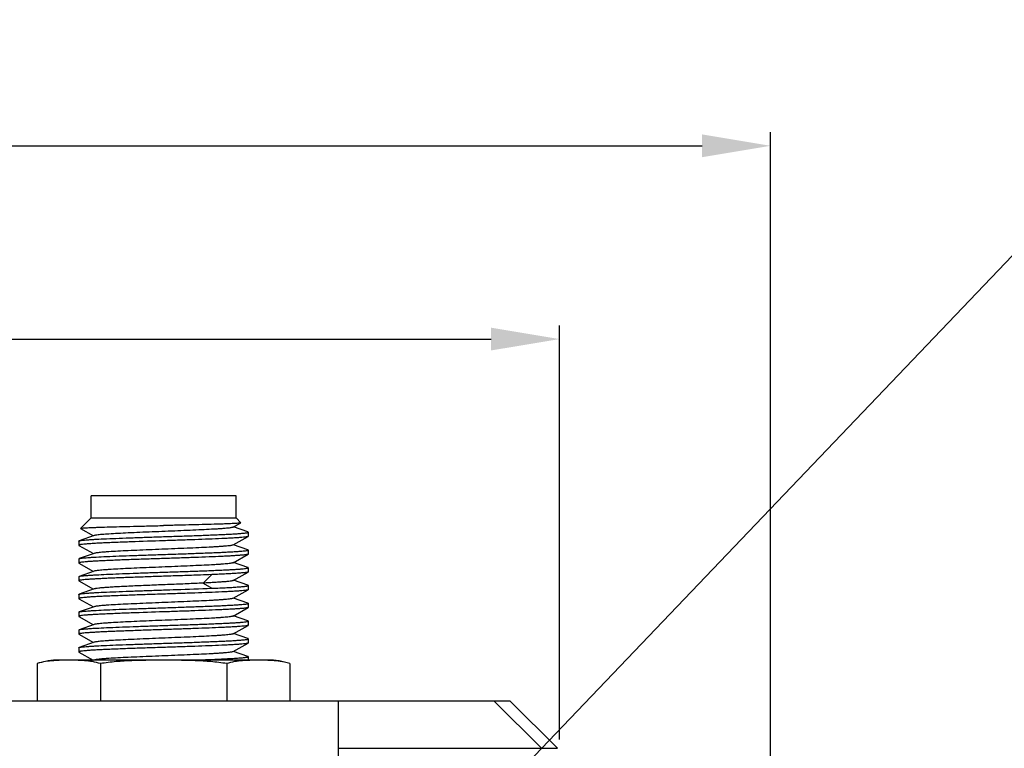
# Model space of a CAD drawing. Header units: millimetres. Extents: x 0 to 776, y 0 to 509.
# Tile 54 of 100: x 277 to 313, y 350 to 376. Entities that reach past the tile are written whole.
import ezdxf

# ---------------------------------------------------------------- set-up
doc = ezdxf.new("R2010")
doc.units = ezdxf.units.MM
doc.layers.add('DM', color=4, linetype='Continuous')
doc.layers.add('SLD-0', color=179, linetype='Continuous')
doc.styles.add('SLDTEXTSTYLE0', font='ROMANS', dxfattribs={"width": 0.84})
doc.styles.add('SLDTEXTSTYLE1', font='ROMANS', dxfattribs={"width": 0.97})
doc.dimstyles.new('SLDDIMSTYLE4', dxfattribs={"dimtxt": 3, "dimasz": 3.302, "dimexe": 0, "dimexo": 0.0625, "dimgap": 0.75, "dimtad": 1, "dimrnd": 1e-09, "dimzin": 12, "dimdsep": 46, "dimtxsty": 'SLDTEXTSTYLE0', "dimblk1": 'NONE', "dimblk2": 'NONE', "dimsah": 1, "dimcen": 0.09, "dimadec": 0, "dimazin": 3, "dimtol": 1, "dimtp": 0.3, "dimtm": 0.3, "dimtfac": 1, "dimtofl": 0, "dimtmove": 0, "dimatfit": 3, "dimldrblk": 'NONE', "dimfxl": 1, "dimfrac": 2, "dimtolj": 1, "dimtzin": 0, "dimarcsym": 0})
doc.dimstyles.new('SLDDIMSTYLE5', dxfattribs={"dimtxt": 3, "dimasz": 3.302, "dimexe": 0, "dimexo": 0.0625, "dimgap": 0.75, "dimtad": 1, "dimrnd": 1e-09, "dimzin": 12, "dimdsep": 46, "dimtxsty": 'SLDTEXTSTYLE0', "dimblk1": 'NONE', "dimblk2": 'NONE', "dimsah": 1, "dimcen": 0.09, "dimadec": 0, "dimazin": 3, "dimtfac": 1, "dimtofl": 0, "dimtmove": 0, "dimatfit": 3, "dimldrblk": 'NONE', "dimfxl": 1, "dimfrac": 2, "dimtolj": 1, "dimtzin": 12, "dimarcsym": 0})

# ---------------------------------------------------------------- blocks, each defined once
blk = doc.blocks.new('_D_10')
at = {"layer": 'DM', "color": 7}
for p, q in [((155.896, 287.491), (155.896, 372.387)), ((304.146, 287.491), (304.146, 372.387)), ((158.396, 371.887), (301.646, 371.887))]:
    blk.add_line(p, q, dxfattribs=at)
for points in [[(158.396, 372.304), (158.396, 371.47), (155.896, 371.887)], [(301.646, 371.47), (301.646, 372.304), (304.146, 371.887)]]:
    blk.add_solid(points, dxfattribs=at)
at = {"layer": 'DM', "color": 7, "insert": (217.312, 376.207), "char_height": 3, "attachment_point": 1, "style": 'SLDTEXTSTYLE1'}
blk.add_mtext('148.25±0.30', dxfattribs=at)
blk = doc.blocks.new('_None')
blk = doc.blocks.new('_D_23')
at = {"layer": 'DM', "color": 7}
for p, q in [((163.461, 350.178), (163.461, 365.319)), ((296.426, 350.178), (296.426, 365.319)), ((165.961, 364.819), (293.926, 364.819))]:
    blk.add_line(p, q, dxfattribs=at)
for points in [[(165.961, 365.236), (165.961, 364.403), (163.461, 364.819)], [(293.926, 364.403), (293.926, 365.236), (296.426, 364.819)]]:
    blk.add_solid(points, dxfattribs=at)
at = {"layer": 'DM', "color": 7, "insert": (223.157, 369.14), "char_height": 3, "attachment_point": 1, "style": 'SLDTEXTSTYLE1'}
blk.add_mtext('132.97', dxfattribs=at)

msp = doc.modelspace()

# ---------------------------------------------------------------- linework, layer by layer
at = {"layer": 'DM', "color": 7}
msp.add_line((294.189, 348.2), (313.958, 368.887), dxfattribs=at)
at = {"layer": 'SLD-0', "color": 7, "linetype": 'Continuous'}
for p, q in [((279.294, 358.281), (279.294, 359.081)), ((284.594, 359.081), (279.294, 359.081)), ((284.594, 358.281), (284.594, 359.081)), ((279.225, 358.213), (278.908, 357.895)), ((279.294, 358.281), (279.225, 358.213)), ((279.294, 358.328), (279.294, 358.328)), ((279.294, 358.281), (284.594, 358.281)), ((284.487, 357.939), (284.77, 358.099)), ((284.594, 358.281), (284.772, 358.103)), ((278.909, 357.891), (279.383, 357.624)), ((285.029, 357.766), (284.504, 357.949)), ((285.044, 357.756), (285.044, 357.607)), ((278.844, 357.431), (278.844, 357.281)), ((279.411, 357.633), (278.858, 357.441)), ((284.487, 357.289), (285.038, 357.6)), ((278.844, 357.281), (278.849, 357.275)), ((278.849, 357.275), (279.383, 356.974)), ((279.411, 356.983), (278.858, 356.791)), ((285.029, 357.116), (284.504, 357.299)), ((285.044, 357.106), (285.044, 356.957)), ((278.844, 356.781), (278.844, 356.632)), ((278.844, 356.631), (278.849, 356.625)), ((278.849, 356.625), (279.383, 356.324)), ((284.487, 356.639), (285.038, 356.95)), ((285.029, 356.466), (284.504, 356.649)), ((279.411, 356.333), (278.858, 356.141)), ((284.487, 355.989), (285.038, 356.3)), ((285.044, 356.456), (285.044, 356.306)), ((278.844, 356.131), (278.844, 355.981)), ((278.844, 355.982), (278.849, 355.975)), ((278.849, 355.975), (279.383, 355.674)), ((283.705, 356.207), (283.392, 355.896)), ((285.029, 355.816), (284.504, 355.999)), ((279.411, 355.683), (278.858, 355.491)), ((283.392, 355.896), (283.705, 355.706)), ((284.487, 355.339), (285.038, 355.65)), ((285.044, 355.806), (285.044, 355.657)), ((278.844, 355.481), (278.844, 355.331)), ((278.844, 355.332), (278.849, 355.325)), ((278.849, 355.325), (279.383, 355.024)), ((285.029, 355.166), (284.504, 355.349)), ((278.844, 354.831), (278.844, 354.682)), ((279.411, 355.033), (278.858, 354.841)), ((284.487, 354.689), (285.038, 355)), ((285.044, 355.156), (285.044, 355.007)), ((278.844, 354.682), (278.849, 354.675)), ((278.849, 354.675), (279.383, 354.374)), ((285.029, 354.516), (284.504, 354.699)), ((285.044, 354.506), (285.044, 354.356)), ((278.844, 354.181), (278.844, 354.032)), ((279.411, 354.383), (278.858, 354.191)), ((284.487, 354.039), (285.038, 354.35)), ((278.844, 354.032), (278.849, 354.025)), ((278.849, 354.025), (279.383, 353.724)), ((285.029, 353.866), (284.504, 354.049)), ((285.044, 353.856), (285.044, 353.707)), ((278.844, 353.531), (278.844, 353.381)), ((278.844, 353.382), (278.849, 353.375)), ((279.411, 353.733), (278.858, 353.541)), ((284.487, 353.389), (285.038, 353.7)), ((285.029, 353.216), (284.504, 353.399)), ((285.762, 353.081), (278.125, 353.081)), ((278.849, 353.375), (279.369, 353.081)), ((279.055, 353.058), (279.046, 353.059)), ((279.055, 353.058), (279.046, 353.059)), ((283.044, 353.081), (283.383, 353.094)), ((285.043, 353.069), (285.023, 353.069)), ((285.044, 353.206), (285.044, 353.081)), ((277.325, 352.951), (277.325, 351.581)), ((279.634, 352.951), (279.634, 351.581)), ((284.253, 352.951), (284.253, 351.581)), ((286.562, 352.951), (286.562, 351.581)), ((294.626, 351.581), (165.261, 351.581)), ((288.34, 159.581), (288.34, 351.581)), ((294.039, 351.581), (295.765, 349.855)), ((294.626, 351.581), (296.353, 349.855)), ((288.34, 349.855), (296.353, 349.855))]:
    msp.add_line(p, q, dxfattribs=at)
for centre, radius, start, end in [((278.125, 350.555), 2.527, 90, 108.4598), ((285.304, 345.672), 7.402, 91.6277, 92.0211), ((285.762, 350.555), 2.527, 71.5402, 90)]:
    msp.add_arc(centre, radius, start, end, dxfattribs=at)
for points, knots in [([(284.77, 358.099), (284.767, 358.097), (284.759, 358.095), (284.744, 358.092), (284.722, 358.089), (284.68, 358.084), (284.613, 358.079), (284.513, 358.073), (284.391, 358.067), (284.246, 358.061), (284.08, 358.055), (283.822, 358.046), (283.459, 358.036), (282.986, 358.023), (282.475, 358.011), (282.123, 358.003), (281.944, 357.999)], [0, 0, 0, 0, 0.003339, 0.008882, 0.016667, 0.026687, 0.053332, 0.088582, 0.132109, 0.183525, 0.242343, 0.308025, 0.457566, 0.626781, 0.809714, 1, 1, 1, 1]), ([(284.772, 358.103), (284.772, 358.103), (284.773, 358.1), (284.771, 358.099), (284.77, 358.099)], [0, 0, 0, 0, 0.414825, 1, 1, 1, 1]), ([(278.909, 357.891), (278.908, 357.892), (278.906, 357.893), (278.907, 357.895), (278.908, 357.895)], [0, 0, 0, 0, 0.584058, 1, 1, 1, 1]), ([(278.908, 357.895), (278.908, 357.896), (278.911, 357.898), (278.914, 357.899), (278.916, 357.899)], [0, 0, 0, 0, 0.380526, 1, 1, 1, 1]), ([(278.916, 357.899), (278.928, 357.902), (278.96, 357.907), (279.022, 357.913), (279.108, 357.918), (279.219, 357.925), (279.354, 357.931), (279.578, 357.939), (279.907, 357.95), (280.351, 357.962), (280.851, 357.974), (281.388, 357.987), (281.756, 357.995), (281.944, 357.999)], [0, 0, 0, 0, 0.011895, 0.032249, 0.060948, 0.097801, 0.14249, 0.194641, 0.319485, 0.468021, 0.635025, 0.814514, 1, 1, 1, 1]), ([(284.487, 357.939), (284.483, 357.937), (284.474, 357.933), (284.449, 357.926), (284.403, 357.918), (284.333, 357.909), (284.243, 357.9), (284.133, 357.89), (284.004, 357.881), (283.858, 357.871), (283.632, 357.858), (283.317, 357.842), (282.905, 357.824), (282.461, 357.805), (282, 357.786), (281.536, 357.767), (281.086, 357.748), (280.666, 357.73), (280.289, 357.711), (279.968, 357.693), (279.741, 357.677), (279.595, 357.663), (279.515, 357.654), (279.456, 357.645), (279.423, 357.638), (279.411, 357.633)], [0, 0, 0, 0, 0.002384, 0.005772, 0.015627, 0.029546, 0.047427, 0.069151, 0.094559, 0.123398, 0.155421, 0.228022, 0.309861, 0.398191, 0.490011, 0.582208, 0.671656, 0.755331, 0.830368, 0.894288, 0.944858, 0.964632, 0.980484, 0.99228, 1, 1, 1, 1]), ([(281.944, 357.594), (282.145, 357.601), (282.541, 357.614), (283.115, 357.634), (283.569, 357.651), (283.904, 357.665), (284.129, 357.675), (284.332, 357.685), (284.513, 357.695), (284.669, 357.705), (284.799, 357.715), (284.901, 357.724), (284.968, 357.733), (285.008, 357.74), (285.027, 357.745), (285.038, 357.749), (285.044, 357.754), (285.044, 357.756)], [0, 0, 0, 0, 0.194653, 0.381821, 0.554346, 0.633015, 0.705593, 0.77139, 0.829772, 0.880188, 0.922153, 0.955282, 0.979282, 0.987809, 0.994017, 0.997971, 1, 1, 1, 1]), ([(285.044, 357.756), (285.044, 357.758), (285.038, 357.763), (285.033, 357.765), (285.029, 357.766)], [0, 0, 0, 0, 0.340657, 1, 1, 1, 1]), ([(281.944, 357.444), (281.548, 357.431), (280.974, 357.412), (280.319, 357.387), (279.983, 357.373), (279.759, 357.363), (279.555, 357.353), (279.374, 357.343), (279.218, 357.333), (279.089, 357.323), (278.986, 357.313), (278.919, 357.305), (278.88, 357.298), (278.861, 357.292), (278.849, 357.288), (278.844, 357.284), (278.844, 357.281)], [0, 0, 0, 0, 0.38182, 0.554343, 0.63301, 0.705588, 0.771389, 0.829772, 0.880188, 0.922154, 0.955282, 0.979284, 0.987809, 0.994017, 0.997971, 1, 1, 1, 1]), ([(278.844, 357.431), (278.844, 357.433), (278.849, 357.438), (278.854, 357.44), (278.858, 357.441)], [0, 0, 0, 0, 0.341492, 1, 1, 1, 1]), ([(278.858, 357.441), (278.871, 357.446), (278.907, 357.453), (278.973, 357.462), (279.064, 357.471), (279.18, 357.48), (279.319, 357.49), (279.548, 357.503), (279.883, 357.519), (280.334, 357.538), (280.839, 357.556), (281.382, 357.575), (281.754, 357.588), (281.944, 357.594)], [0, 0, 0, 0, 0.013443, 0.035116, 0.064909, 0.102602, 0.147884, 0.200381, 0.325196, 0.472837, 0.638322, 0.816045, 1, 1, 1, 1]), ([(285.038, 357.6), (285.034, 357.598), (285.024, 357.595), (285.005, 357.59), (284.979, 357.585), (284.931, 357.578), (284.855, 357.57), (284.744, 357.56), (284.608, 357.551), (284.448, 357.541), (284.266, 357.531), (283.984, 357.518), (283.588, 357.501), (283.074, 357.482), (282.519, 357.463), (282.138, 357.451), (281.944, 357.444)], [0, 0, 0, 0, 0.004221, 0.010551, 0.019036, 0.029676, 0.057353, 0.093389, 0.137472, 0.189227, 0.24819, 0.313846, 0.462837, 0.630921, 0.812117, 1, 1, 1, 1]), ([(285.044, 357.606), (285.044, 357.606), (285.043, 357.603), (285.04, 357.601), (285.038, 357.6)], [0, 0, 0, 0, 0.18582, 1, 1, 1, 1]), ([(284.487, 357.289), (284.483, 357.287), (284.474, 357.283), (284.449, 357.276), (284.403, 357.268), (284.333, 357.259), (284.243, 357.25), (284.133, 357.24), (284.005, 357.231), (283.859, 357.221), (283.633, 357.208), (283.317, 357.192), (282.905, 357.174), (282.461, 357.155), (282, 357.136), (281.536, 357.117), (281.087, 357.098), (280.666, 357.08), (280.289, 357.061), (280.008, 357.045), (279.814, 357.032), (279.695, 357.022), (279.595, 357.013), (279.515, 357.004), (279.456, 356.995), (279.423, 356.988), (279.411, 356.983)], [0, 0, 0, 0, 0.002383, 0.005762, 0.015598, 0.029529, 0.047414, 0.069124, 0.094523, 0.123368, 0.155396, 0.227977, 0.309817, 0.398139, 0.489958, 0.582154, 0.671601, 0.75528, 0.83033, 0.894252, 0.921321, 0.94484, 0.96462, 0.980484, 0.992287, 1, 1, 1, 1]), ([(281.944, 356.944), (282.145, 356.951), (282.541, 356.964), (283.115, 356.984), (283.569, 357.001), (283.904, 357.015), (284.129, 357.025), (284.332, 357.035), (284.513, 357.045), (284.669, 357.055), (284.799, 357.065), (284.901, 357.074), (284.968, 357.083), (285.008, 357.09), (285.027, 357.095), (285.038, 357.099), (285.044, 357.104), (285.044, 357.106)], [0, 0, 0, 0, 0.194652, 0.38182, 0.554342, 0.633009, 0.705588, 0.771388, 0.829772, 0.880187, 0.922154, 0.955282, 0.979284, 0.987809, 0.994017, 0.997971, 1, 1, 1, 1]), ([(285.044, 357.106), (285.044, 357.108), (285.038, 357.113), (285.033, 357.115), (285.029, 357.116)], [0, 0, 0, 0, 0.340481, 1, 1, 1, 1]), ([(281.944, 356.794), (281.742, 356.787), (281.347, 356.774), (280.772, 356.754), (280.319, 356.737), (279.983, 356.723), (279.759, 356.713), (279.555, 356.703), (279.374, 356.693), (279.218, 356.683), (279.089, 356.673), (278.986, 356.663), (278.919, 356.655), (278.88, 356.648), (278.861, 356.642), (278.849, 356.638), (278.844, 356.634), (278.844, 356.631)], [0, 0, 0, 0, 0.194652, 0.38182, 0.554343, 0.63301, 0.705588, 0.771388, 0.829772, 0.880188, 0.922154, 0.955282, 0.979284, 0.987809, 0.994017, 0.997971, 1, 1, 1, 1]), ([(278.844, 356.781), (278.844, 356.783), (278.849, 356.788), (278.854, 356.79), (278.858, 356.791)], [0, 0, 0, 0, 0.341383, 1, 1, 1, 1]), ([(278.858, 356.791), (278.871, 356.796), (278.907, 356.803), (278.973, 356.812), (279.064, 356.821), (279.18, 356.83), (279.319, 356.84), (279.548, 356.853), (279.883, 356.869), (280.334, 356.888), (280.839, 356.906), (281.382, 356.925), (281.754, 356.938), (281.944, 356.944)], [0, 0, 0, 0, 0.01345, 0.03513, 0.064928, 0.102625, 0.14791, 0.200409, 0.325224, 0.472861, 0.63834, 0.816054, 1, 1, 1, 1]), ([(284.487, 356.639), (284.483, 356.637), (284.474, 356.633), (284.449, 356.626), (284.403, 356.618), (284.333, 356.609), (284.243, 356.6), (284.133, 356.59), (284.005, 356.581), (283.859, 356.571), (283.633, 356.558), (283.317, 356.542), (282.906, 356.524), (282.462, 356.505), (282.001, 356.486), (281.537, 356.467), (281.088, 356.449), (280.667, 356.43), (280.29, 356.411), (280.008, 356.395), (279.815, 356.382), (279.696, 356.372), (279.596, 356.363), (279.516, 356.354), (279.456, 356.345), (279.424, 356.338), (279.411, 356.333)], [0, 0, 0, 0, 0.002378, 0.005752, 0.015574, 0.029487, 0.047368, 0.06907, 0.094439, 0.123273, 0.155305, 0.227855, 0.309686, 0.397998, 0.489812, 0.582009, 0.671466, 0.755153, 0.830222, 0.894166, 0.921253, 0.944779, 0.964568, 0.980445, 0.99227, 1, 1, 1, 1]), ([(285.038, 356.95), (285.034, 356.948), (285.024, 356.945), (285.005, 356.94), (284.979, 356.935), (284.931, 356.928), (284.855, 356.92), (284.744, 356.91), (284.608, 356.901), (284.448, 356.891), (284.266, 356.881), (283.984, 356.868), (283.589, 356.851), (283.074, 356.832), (282.519, 356.813), (282.138, 356.8), (281.944, 356.794)], [0, 0, 0, 0, 0.004207, 0.010525, 0.018997, 0.029627, 0.057284, 0.093305, 0.137377, 0.189125, 0.248085, 0.313742, 0.462745, 0.630854, 0.812081, 1, 1, 1, 1]), ([(285.044, 356.956), (285.044, 356.956), (285.043, 356.953), (285.04, 356.951), (285.038, 356.95)], [0, 0, 0, 0, 0.186241, 1, 1, 1, 1]), ([(278.858, 356.141), (278.871, 356.146), (278.907, 356.153), (278.973, 356.162), (279.065, 356.171), (279.181, 356.18), (279.32, 356.19), (279.549, 356.203), (279.883, 356.219), (280.334, 356.238), (280.839, 356.256), (281.382, 356.275), (281.754, 356.288), (281.944, 356.294)], [0, 0, 0, 0, 0.013475, 0.035176, 0.064992, 0.102702, 0.147997, 0.200503, 0.325319, 0.472945, 0.638402, 0.816087, 1, 1, 1, 1]), ([(281.944, 356.294), (282.145, 356.301), (282.541, 356.314), (283.115, 356.334), (283.569, 356.351), (283.904, 356.365), (284.129, 356.375), (284.332, 356.385), (284.513, 356.395), (284.669, 356.405), (284.799, 356.415), (284.901, 356.424), (284.968, 356.433), (285.008, 356.44), (285.027, 356.445), (285.038, 356.449), (285.044, 356.454), (285.044, 356.456)], [0, 0, 0, 0, 0.194652, 0.38182, 0.554342, 0.633009, 0.705588, 0.771388, 0.829772, 0.880188, 0.922154, 0.955282, 0.979284, 0.987809, 0.994017, 0.997971, 1, 1, 1, 1]), ([(285.038, 356.3), (285.034, 356.298), (285.02, 356.293), (284.995, 356.288), (284.96, 356.282), (284.915, 356.276), (284.86, 356.271), (284.77, 356.262), (284.634, 356.252), (284.445, 356.241), (284.224, 356.229), (283.973, 356.218), (283.797, 356.21), (283.705, 356.207)], [0, 0, 0, 0, 0.012243, 0.031591, 0.058141, 0.091867, 0.132702, 0.180521, 0.296524, 0.438426, 0.604425, 0.792478, 1, 1, 1, 1]), ([(285.044, 356.456), (285.044, 356.458), (285.038, 356.463), (285.033, 356.465), (285.029, 356.466)], [0, 0, 0, 0, 0.340649, 1, 1, 1, 1]), ([(285.044, 356.306), (285.044, 356.306), (285.043, 356.303), (285.04, 356.301), (285.038, 356.3)], [0, 0, 0, 0, 0.186739, 1, 1, 1, 1]), ([(281.944, 356.144), (281.742, 356.137), (281.347, 356.124), (280.772, 356.104), (280.319, 356.087), (279.983, 356.073), (279.759, 356.063), (279.555, 356.053), (279.374, 356.043), (279.218, 356.033), (279.089, 356.023), (278.986, 356.014), (278.919, 356.005), (278.88, 355.998), (278.861, 355.992), (278.849, 355.989), (278.844, 355.984), (278.844, 355.982)], [0, 0, 0, 0, 0.194653, 0.38182, 0.554342, 0.633009, 0.705588, 0.771388, 0.829772, 0.880188, 0.922154, 0.955282, 0.979284, 0.987809, 0.994017, 0.997971, 1, 1, 1, 1]), ([(278.844, 356.131), (278.844, 356.133), (278.849, 356.138), (278.854, 356.14), (278.858, 356.141)], [0, 0, 0, 0, 0.341029, 1, 1, 1, 1]), ([(283.705, 356.207), (283.57, 356.201), (283.215, 356.188), (282.628, 356.166), (282.176, 356.152), (281.944, 356.144)], [0, 0, 0, 0, 0.229396, 0.604593, 1, 1, 1, 1]), ([(284.487, 355.989), (284.483, 355.986), (284.47, 355.982), (284.448, 355.976), (284.418, 355.971), (284.363, 355.963), (284.275, 355.953), (284.149, 355.941), (283.994, 355.93), (283.814, 355.919), (283.61, 355.907), (283.467, 355.9), (283.392, 355.896)], [0, 0, 0, 0, 0.013953, 0.03466, 0.062271, 0.096857, 0.186738, 0.303047, 0.444315, 0.609016, 0.795037, 1, 1, 1, 1]), ([(278.858, 355.491), (278.871, 355.496), (278.907, 355.503), (278.973, 355.512), (279.064, 355.521), (279.18, 355.53), (279.319, 355.54), (279.548, 355.553), (279.883, 355.569), (280.333, 355.588), (280.839, 355.606), (281.382, 355.625), (281.754, 355.638), (281.944, 355.644)], [0, 0, 0, 0, 0.013474, 0.035135, 0.064895, 0.102599, 0.14791, 0.200402, 0.325192, 0.472857, 0.63832, 0.816061, 1, 1, 1, 1]), ([(283.392, 355.896), (283.198, 355.887), (282.791, 355.868), (282.167, 355.843), (281.527, 355.817), (281.004, 355.795), (280.61, 355.777), (280.344, 355.764), (280.105, 355.751), (279.896, 355.738), (279.721, 355.725), (279.583, 355.712), (279.491, 355.701), (279.439, 355.691), (279.419, 355.686), (279.411, 355.683)], [0, 0, 0, 0, 0.145997, 0.306295, 0.47034, 0.627385, 0.699992, 0.767071, 0.827504, 0.880254, 0.924526, 0.959579, 0.984814, 0.993668, 1, 1, 1, 1]), ([(281.944, 355.644), (282.099, 355.649), (282.686, 355.669), (283.273, 355.689), (283.705, 355.706)], [0, 0, 0, 0, 0.264854, 1, 1, 1, 1]), ([(285.038, 355.65), (285.038, 355.65), (285.038, 355.65), (285.038, 355.65), (285.034, 355.648), (285.024, 355.645), (285.005, 355.64), (284.979, 355.635), (284.931, 355.628), (284.855, 355.62), (284.744, 355.61), (284.608, 355.601), (284.448, 355.591), (284.266, 355.581), (283.984, 355.568), (283.588, 355.552), (283.074, 355.532), (282.519, 355.513), (282.138, 355.501), (281.944, 355.494)], [-0.000003, -0.000003, -0.000003, -0.000003, 0, 0, 0, 0.00422, 0.010549, 0.019033, 0.029673, 0.057349, 0.093385, 0.137467, 0.189221, 0.248184, 0.31384, 0.462831, 0.630917, 0.812115, 1, 1, 1, 1]), ([(283.705, 355.706), (283.803, 355.71), (283.989, 355.718), (284.253, 355.731), (284.483, 355.743), (284.675, 355.755), (284.811, 355.766), (284.9, 355.775), (284.95, 355.781), (284.989, 355.787), (285.018, 355.793), (285.035, 355.798), (285.044, 355.804), (285.044, 355.806)], [0, 0, 0, 0, 0.218994, 0.41584, 0.58752, 0.731641, 0.846111, 0.891714, 0.929341, 0.958894, 0.98033, 0.99374, 1, 1, 1, 1]), ([(285.044, 355.806), (285.044, 355.808), (285.038, 355.813), (285.033, 355.815), (285.029, 355.816)], [0, 0, 0, 0, 0.341056, 1, 1, 1, 1]), ([(285.044, 355.657), (285.044, 355.656), (285.043, 355.653), (285.04, 355.652), (285.038, 355.65)], [0, 0, 0, 0, 0.1858466, 0.9988185, 0.9988185, 0.9988185, 0.9988185]), ([(278.843, 355.481), (278.843, 355.483), (278.849, 355.488), (278.854, 355.49), (278.858, 355.491)], [0, 0, 0, 0, 0.340515, 1, 1, 1, 1]), ([(281.944, 355.494), (281.742, 355.487), (281.347, 355.474), (280.772, 355.454), (280.319, 355.437), (279.983, 355.423), (279.759, 355.413), (279.555, 355.403), (279.374, 355.393), (279.218, 355.383), (279.089, 355.373), (278.986, 355.364), (278.919, 355.355), (278.88, 355.348), (278.861, 355.342), (278.849, 355.339), (278.844, 355.334), (278.844, 355.332)], [0, 0, 0, 0, 0.194652, 0.38182, 0.554342, 0.633009, 0.705588, 0.771388, 0.829772, 0.880188, 0.922154, 0.955282, 0.979284, 0.987809, 0.994017, 0.997971, 1, 1, 1, 1]), ([(284.487, 355.339), (284.483, 355.337), (284.474, 355.333), (284.449, 355.326), (284.403, 355.318), (284.333, 355.309), (284.243, 355.3), (284.133, 355.29), (284.005, 355.281), (283.859, 355.271), (283.633, 355.258), (283.317, 355.242), (282.905, 355.224), (282.461, 355.205), (282, 355.186), (281.536, 355.167), (281.087, 355.148), (280.666, 355.13), (280.289, 355.111), (280.008, 355.095), (279.814, 355.082), (279.695, 355.072), (279.595, 355.063), (279.515, 355.054), (279.456, 355.045), (279.423, 355.038), (279.411, 355.033)], [0, 0, 0, 0, 0.002381, 0.005761, 0.015607, 0.029533, 0.047419, 0.069129, 0.094516, 0.123362, 0.155399, 0.227966, 0.309814, 0.398127, 0.489949, 0.582141, 0.67159, 0.755266, 0.830319, 0.894241, 0.92131, 0.944832, 0.964615, 0.98047, 0.992272, 1, 1, 1, 1]), ([(278.843, 354.831), (278.843, 354.833), (278.849, 354.838), (278.854, 354.84), (278.858, 354.841)], [0, 0, 0, 0, 0.34156, 1, 1, 1, 1]), ([(281.944, 354.844), (281.548, 354.831), (280.974, 354.812), (280.319, 354.787), (279.983, 354.773), (279.759, 354.763), (279.555, 354.753), (279.374, 354.743), (279.218, 354.733), (279.089, 354.723), (278.986, 354.714), (278.919, 354.705), (278.88, 354.698), (278.861, 354.692), (278.849, 354.689), (278.844, 354.684), (278.844, 354.682)], [0, 0, 0, 0, 0.38182, 0.554342, 0.633009, 0.705588, 0.771388, 0.829772, 0.880188, 0.922154, 0.955282, 0.979284, 0.987809, 0.994017, 0.997971, 1, 1, 1, 1]), ([(278.858, 354.841), (278.871, 354.846), (278.907, 354.853), (278.973, 354.862), (279.064, 354.871), (279.18, 354.88), (279.319, 354.89), (279.548, 354.903), (279.883, 354.919), (280.334, 354.938), (280.839, 354.956), (281.382, 354.975), (281.754, 354.988), (281.944, 354.994)], [0, 0, 0, 0, 0.013459, 0.035107, 0.064899, 0.102629, 0.147925, 0.200399, 0.325228, 0.472865, 0.638344, 0.816066, 1, 1, 1, 1]), ([(281.944, 354.994), (282.145, 355.001), (282.541, 355.014), (283.115, 355.034), (283.569, 355.051), (283.904, 355.065), (284.129, 355.075), (284.332, 355.085), (284.513, 355.095), (284.669, 355.105), (284.799, 355.115), (284.901, 355.124), (284.969, 355.133), (285.008, 355.14), (285.027, 355.145), (285.038, 355.149), (285.044, 355.154), (285.044, 355.156)], [0, 0, 0, 0, 0.194663, 0.381823, 0.55437, 0.63303, 0.705589, 0.771399, 0.829813, 0.880209, 0.922151, 0.9553, 0.97933, 0.987846, 0.994037, 0.997975, 1, 1, 1, 1]), ([(285.038, 355), (285.034, 354.998), (285.024, 354.995), (285.005, 354.99), (284.979, 354.985), (284.931, 354.978), (284.855, 354.97), (284.744, 354.96), (284.608, 354.951), (284.448, 354.941), (284.266, 354.931), (283.984, 354.918), (283.589, 354.902), (283.074, 354.882), (282.519, 354.863), (282.138, 354.85), (281.944, 354.844)], [0, 0, 0, 0, 0.004206, 0.010523, 0.018994, 0.029623, 0.057279, 0.093299, 0.13737, 0.189117, 0.248077, 0.313734, 0.462738, 0.630848, 0.812078, 1, 1, 1, 1]), ([(285.044, 355.156), (285.044, 355.158), (285.038, 355.163), (285.033, 355.165), (285.029, 355.166)], [0, 0, 0, 0, 0.340858, 1, 1, 1, 1]), ([(285.044, 355.007), (285.044, 355.006), (285.043, 355.003), (285.04, 355.002), (285.038, 355)], [0, 0, 0, 0, 0.186273, 1, 1, 1, 1]), ([(284.487, 354.689), (284.483, 354.687), (284.474, 354.683), (284.449, 354.676), (284.403, 354.668), (284.334, 354.659), (284.243, 354.65), (284.133, 354.64), (284.005, 354.631), (283.859, 354.621), (283.633, 354.608), (283.317, 354.592), (282.906, 354.574), (282.306, 354.548), (281.693, 354.524), (281.088, 354.499), (280.667, 354.48), (280.29, 354.461), (280.008, 354.445), (279.815, 354.432), (279.696, 354.422), (279.596, 354.413), (279.516, 354.404), (279.456, 354.395), (279.424, 354.388), (279.411, 354.383)], [0, 0, 0, 0, 0.002379, 0.005754, 0.015567, 0.029478, 0.047364, 0.069068, 0.094428, 0.123259, 0.155295, 0.227842, 0.309677, 0.397985, 0.582, 0.67145, 0.755147, 0.83021, 0.894161, 0.921248, 0.944772, 0.96456, 0.980443, 0.992269, 1, 1, 1, 1]), ([(281.944, 354.344), (282.145, 354.351), (282.541, 354.364), (283.115, 354.384), (283.569, 354.401), (283.904, 354.415), (284.129, 354.425), (284.332, 354.435), (284.513, 354.445), (284.669, 354.455), (284.799, 354.465), (284.901, 354.474), (284.969, 354.483), (285.008, 354.49), (285.027, 354.495), (285.038, 354.499), (285.044, 354.504), (285.044, 354.506)], [0, 0, 0, 0, 0.194656, 0.381819, 0.554363, 0.633008, 0.705587, 0.771412, 0.829801, 0.880184, 0.922153, 0.955317, 0.979311, 0.987817, 0.994014, 0.997966, 1, 1, 1, 1]), ([(285.044, 354.506), (285.044, 354.508), (285.039, 354.513), (285.033, 354.515), (285.029, 354.516)], [0, 0, 0, 0, 0.340289, 1, 1, 1, 1]), ([(278.843, 354.181), (278.843, 354.183), (278.849, 354.188), (278.854, 354.19), (278.858, 354.191)], [0, 0, 0, 0, 0.341717, 1, 1, 1, 1]), ([(281.944, 354.194), (281.742, 354.187), (281.347, 354.174), (280.772, 354.154), (280.319, 354.137), (279.983, 354.123), (279.759, 354.113), (279.555, 354.103), (279.374, 354.093), (279.218, 354.083), (279.089, 354.073), (278.986, 354.064), (278.919, 354.055), (278.88, 354.048), (278.861, 354.042), (278.849, 354.039), (278.844, 354.034), (278.844, 354.032)], [0, 0, 0, 0, 0.194652, 0.38182, 0.554342, 0.633009, 0.705588, 0.771388, 0.829772, 0.880187, 0.922154, 0.955282, 0.979284, 0.987809, 0.994017, 0.997971, 1, 1, 1, 1]), ([(278.858, 354.191), (278.871, 354.196), (278.907, 354.203), (278.973, 354.212), (279.065, 354.221), (279.18, 354.23), (279.32, 354.24), (279.549, 354.253), (279.883, 354.269), (280.334, 354.288), (280.839, 354.306), (281.382, 354.325), (281.754, 354.338), (281.944, 354.344)], [0, 0, 0, 0, 0.013456, 0.035131, 0.064977, 0.10271, 0.147991, 0.200471, 0.325328, 0.47293, 0.638409, 0.816086, 1, 1, 1, 1]), ([(285.038, 354.35), (285.034, 354.348), (285.024, 354.345), (285.005, 354.34), (284.979, 354.335), (284.932, 354.328), (284.855, 354.32), (284.744, 354.31), (284.608, 354.301), (284.449, 354.291), (284.267, 354.281), (283.984, 354.268), (283.589, 354.252), (283.074, 354.232), (282.519, 354.213), (282.138, 354.2), (281.944, 354.194)], [0, 0, 0, 0, 0.004194, 0.010499, 0.018959, 0.029577, 0.057215, 0.093221, 0.137282, 0.189022, 0.24798, 0.313638, 0.462653, 0.630785, 0.812045, 1, 1, 1, 1]), ([(285.044, 354.357), (285.044, 354.356), (285.043, 354.353), (285.04, 354.352), (285.038, 354.35)], [0, 0, 0, 0, 0.186663, 1, 1, 1, 1]), ([(284.487, 354.039), (284.483, 354.037), (284.474, 354.033), (284.449, 354.026), (284.404, 354.018), (284.334, 354.009), (284.244, 354), (284.134, 353.99), (284.006, 353.981), (283.86, 353.972), (283.634, 353.958), (283.318, 353.942), (282.907, 353.924), (282.307, 353.898), (281.694, 353.874), (281.088, 353.849), (280.668, 353.83), (280.29, 353.811), (280.009, 353.795), (279.815, 353.782), (279.696, 353.772), (279.596, 353.763), (279.516, 353.754), (279.456, 353.745), (279.424, 353.738), (279.411, 353.733)], [0, 0, 0, 0, 0.00238, 0.005753, 0.015549, 0.029429, 0.047307, 0.069012, 0.09436, 0.123165, 0.155194, 0.227736, 0.309549, 0.397859, 0.581871, 0.671329, 0.755035, 0.83012, 0.89408, 0.921193, 0.944725, 0.964511, 0.980402, 0.992259, 1, 1, 1, 1]), ([(281.944, 353.694), (282.145, 353.701), (282.541, 353.714), (283.115, 353.734), (283.569, 353.751), (283.904, 353.765), (284.129, 353.775), (284.332, 353.785), (284.513, 353.795), (284.669, 353.805), (284.799, 353.815), (284.901, 353.824), (284.968, 353.833), (285.008, 353.84), (285.027, 353.845), (285.038, 353.849), (285.044, 353.854), (285.044, 353.856)], [0, 0, 0, 0, 0.19464, 0.381817, 0.554336, 0.632989, 0.705586, 0.771405, 0.829763, 0.880162, 0.922156, 0.955304, 0.979269, 0.987783, 0.993994, 0.99796, 1, 1, 1, 1]), ([(285.044, 353.856), (285.044, 353.858), (285.039, 353.863), (285.033, 353.865), (285.03, 353.866)], [0, 0, 0, 0, 0.340027, 1, 1, 1, 1]), ([(281.944, 353.544), (281.742, 353.537), (281.347, 353.524), (280.772, 353.504), (280.319, 353.487), (279.983, 353.473), (279.759, 353.463), (279.555, 353.453), (279.374, 353.443), (279.218, 353.433), (279.089, 353.423), (278.986, 353.414), (278.919, 353.405), (278.88, 353.398), (278.861, 353.393), (278.849, 353.389), (278.844, 353.384), (278.843, 353.382)], [0, 0, 0, 0, 0.194635, 0.381817, 0.554326, 0.632985, 0.705587, 0.771397, 0.829751, 0.880159, 0.922157, 0.955291, 0.979255, 0.987774, 0.993991, 0.997961, 1, 1, 1, 1]), ([(278.844, 353.531), (278.844, 353.533), (278.849, 353.538), (278.854, 353.54), (278.858, 353.541)], [0, 0, 0, 0, 0.341286, 1, 1, 1, 1]), ([(278.858, 353.541), (278.871, 353.546), (278.907, 353.553), (278.973, 353.562), (279.065, 353.571), (279.181, 353.58), (279.32, 353.59), (279.549, 353.603), (279.883, 353.619), (280.334, 353.638), (280.839, 353.656), (281.382, 353.675), (281.754, 353.688), (281.944, 353.694)], [0, 0, 0, 0, 0.013469, 0.035201, 0.065068, 0.102789, 0.148064, 0.200579, 0.325425, 0.473017, 0.638472, 0.816112, 1, 1, 1, 1]), ([(284.487, 353.389), (284.483, 353.387), (284.474, 353.383), (284.449, 353.376), (284.403, 353.368), (284.333, 353.359), (284.243, 353.35), (284.133, 353.34), (284.005, 353.331), (283.859, 353.321), (283.633, 353.308), (283.317, 353.292), (282.906, 353.274), (282.462, 353.255), (282, 353.236), (281.537, 353.217), (281.087, 353.198), (280.666, 353.18), (280.289, 353.161), (280.008, 353.145), (279.814, 353.132), (279.695, 353.122), (279.595, 353.113), (279.515, 353.104), (279.456, 353.095), (279.423, 353.088), (279.411, 353.083)], [0, 0, 0, 0, 0.002381, 0.005761, 0.015604, 0.02953, 0.047416, 0.069125, 0.09451, 0.123356, 0.155393, 0.227958, 0.309806, 0.398118, 0.489939, 0.582132, 0.671581, 0.755259, 0.830312, 0.894236, 0.921306, 0.944828, 0.964612, 0.980469, 0.992272, 1, 1, 1, 1]), ([(285.038, 353.7), (285.034, 353.698), (285.024, 353.695), (285.005, 353.69), (284.979, 353.685), (284.931, 353.678), (284.855, 353.67), (284.744, 353.66), (284.608, 353.651), (284.448, 353.641), (284.266, 353.631), (283.984, 353.618), (283.588, 353.602), (283.074, 353.582), (282.519, 353.563), (282.138, 353.551), (281.944, 353.544)], [0, 0, 0, 0, 0.004203, 0.010515, 0.018989, 0.029636, 0.057347, 0.093379, 0.137431, 0.189184, 0.248176, 0.313832, 0.462804, 0.630912, 0.812102, 1, 1, 1, 1]), ([(285.044, 353.707), (285.044, 353.706), (285.043, 353.703), (285.04, 353.702), (285.038, 353.7)], [0, 0, 0, 0, 0.186291, 1, 1, 1, 1]), ([(278.125, 353.07), (278.058, 353.067), (277.891, 353.059), (277.621, 353.031), (277.422, 352.984), (277.325, 352.951)], [0, 0, 0, 0, 0.247691, 0.62069, 1, 1, 1, 1]), ([(279.046, 353.059), (278.969, 353.064), (278.816, 353.071), (278.585, 353.075), (278.355, 353.075), (278.202, 353.072), (278.125, 353.07)], [0, 0, 0, 0, 0.250163, 0.500117, 0.750039, 1, 1, 1, 1]), ([(279.634, 352.951), (279.54, 352.983), (279.348, 353.029), (279.152, 353.051), (279.055, 353.058)], [0, 0, 0, 0, 0.5042, 1, 1, 1, 1]), ([(284.253, 352.951), (284.063, 352.983), (283.679, 353.029), (283.101, 353.061), (282.522, 353.073), (281.944, 353.076), (281.365, 353.073), (280.786, 353.061), (280.208, 353.029), (279.824, 352.983), (279.634, 352.951)], [0, 0, 0, 0, 0.124995, 0.249994, 0.374997, 0.5, 0.625002, 0.750005, 0.875005, 1, 1, 1, 1]), ([(283.383, 353.094), (283.503, 353.098), (283.731, 353.107), (284.055, 353.121), (284.339, 353.135), (284.55, 353.147), (284.695, 353.157), (284.785, 353.164), (284.862, 353.171), (284.925, 353.178), (284.975, 353.184), (285.011, 353.191), (285.032, 353.196), (285.044, 353.203), (285.044, 353.206)], [0, 0, 0, 0, 0.215355, 0.410726, 0.582689, 0.728029, 0.789794, 0.843958, 0.890309, 0.928639, 0.958752, 0.980505, 0.993993, 1, 1, 1, 1]), ([(284.832, 353.058), (284.735, 353.051), (284.539, 353.029), (284.347, 352.983), (284.253, 352.951)], [0, 0, 0, 0, 0.495798, 1, 1, 1, 1]), ([(285.044, 353.206), (285.044, 353.208), (285.038, 353.213), (285.033, 353.215), (285.029, 353.216)], [0, 0, 0, 0, 0.34081, 1, 1, 1, 1]), ([(285.762, 353.07), (285.651, 353.073), (285.428, 353.076), (285.205, 353.074), (285.094, 353.071)], [0, 0, 0, 0, 0.50001, 1, 1, 1, 1]), ([(286.562, 352.951), (286.497, 352.973), (286.333, 353.017), (286.064, 353.055), (285.862, 353.066), (285.762, 353.07)], [0, 0, 0, 0, 0.254079, 0.628352, 1, 1, 1, 1])]:
    msp.add_open_spline(points, degree=3, knots=knots, dxfattribs=at)
msp.add_open_spline([(285.023, 353.069), (284.959, 353.066), (284.896, 353.063), (284.832, 353.058)], degree=3, dxfattribs=at)

# ---------------------------------------------------------------- dimensions: what is measured, and where the dimension line sits
at = {"layer": 'DM', "color": 7}
for base, p1, p2, dimstyle, picture, middle in [((155.896, 374.387), (304.146, 286.991), (155.896, 286.991), 'SLDDIMSTYLE4', '_D_10', (230.021, 374.387)), ((163.4608, 367.3192), (296.4264, 349.6779), (163.4608, 349.6779), 'SLDDIMSTYLE5', '_D_23', (229.9436, 367.3192))]:
    dim = msp.add_linear_dim(base=base, p1=p1, p2=p2, dimstyle=dimstyle, dxfattribs=at)
    dim.commit()
    dim.dimension.update_dxf_attribs({"geometry": picture, "text_midpoint": middle, "dimtype": 160})

doc.saveas('drawing.dxf')
